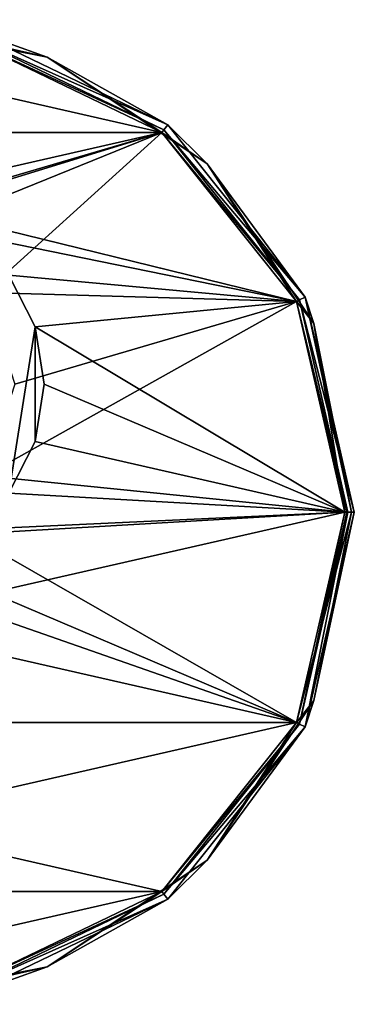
# Model space of a CAD drawing. Header units: millimetres. Extents: x -78 to 78, y -77 to 439.
# Tile 17 of 59: x 25 to 78, y -77 to 77. Entities that reach past the tile are written whole.
import ezdxf

# ---------------------------------------------------------------- set-up
doc = ezdxf.new("R2010")
doc.units = ezdxf.units.MM
doc.header["$LTSCALE"] = 65.185185
for name, color, linetype in [('201', 7, 'CONTINUOUS'), ('202', 7, 'CONTINUOUS'), ('203', 7, 'CONTINUOUS'), ('204', 7, 'CONTINUOUS'), ('205', 7, 'CONTINUOUS'), ('206', 7, 'CONTINUOUS'), ('207', 7, 'CONTINUOUS'), ('208', 7, 'CONTINUOUS'), ('209', 7, 'CONTINUOUS'), ('210', 7, 'CONTINUOUS'), ('211', 7, 'CONTINUOUS'), ('215', 7, 'CONTINUOUS'), ('219', 7, 'CONTINUOUS')]:
    doc.layers.add(name, color=color, linetype=linetype)

msp = doc.modelspace()

# ---------------------------------------------------------------- linework, layer by layer
at = {"layer": '201', "linetype": 'CONTINUOUS'}
for points in [[(17.25, 75.56), (48.32, 60.59), (17.02, 74.58), (17.25, 75.56)], [(17.02, 74.58), (48.32, 60.59), (47.7, 59.81), (17.02, 74.58)], [(48.32, 60.59), (69.83, 33.63), (47.7, 59.81), (48.32, 60.59)], [(47.7, 59.81), (69.83, 33.63), (68.92, 33.19), (47.7, 59.81)], [(69.83, 33.63), (77.5, 0), (68.92, 33.19), (69.83, 33.63)], [(68.92, 33.19), (77.5, 0), (76.5, 0), (68.92, 33.19)], [(76.5, 0), (69.83, -33.63), (68.92, -33.19), (76.5, 0)], [(77.5, 0), (69.83, -33.63), (76.5, 0), (77.5, 0)], [(68.92, -33.19), (69.83, -33.63), (47.7, -59.81), (68.92, -33.19)], [(69.83, -33.63), (48.32, -60.59), (47.7, -59.81), (69.83, -33.63)], [(47.7, -59.81), (48.32, -60.59), (17.02, -74.58), (47.7, -59.81)], [(48.32, -60.59), (17.25, -75.56), (17.02, -74.58), (48.32, -60.59)]]:
    msp.add_3dface(points, dxfattribs=at)
at = {"layer": '202', "linetype": 'CONTINUOUS'}
for points in [[(76.5, 0), (68.92, -33.19), (76.5, 0, 5.5), (76.5, 0)], [(76.5, 0, 5.5), (68.92, -33.19), (68.92, -33.19, 5.5), (76.5, 0, 5.5)], [(68.92, -33.19), (47.7, -59.81), (68.92, -33.19, 5.5), (68.92, -33.19)], [(68.92, -33.19, 5.5), (47.7, -59.81), (47.7, -59.81, 5.5), (68.92, -33.19, 5.5)], [(47.7, -59.81), (17.02, -74.58), (47.7, -59.81, 5.5), (47.7, -59.81)], [(47.7, -59.81, 5.5), (17.02, -74.58), (17.02, -74.58, 5.5), (47.7, -59.81, 5.5)]]:
    msp.add_3dface(points, dxfattribs=at)
at = {"layer": '203', "linetype": 'CONTINUOUS'}
for points in [[(17.02, 74.58), (47.7, 59.81), (17.02, 74.58, 5.5), (17.02, 74.58)], [(17.02, 74.58, 5.5), (47.7, 59.81), (47.7, 59.81, 5.5), (17.02, 74.58, 5.5)], [(47.7, 59.81), (68.92, 33.19), (47.7, 59.81, 5.5), (47.7, 59.81)], [(47.7, 59.81, 5.5), (68.92, 33.19), (68.92, 33.19, 5.5), (47.7, 59.81, 5.5)], [(68.92, 33.19), (76.5, 0), (68.92, 33.19, 5.5), (68.92, 33.19)], [(76.5, 0), (76.5, 0, 5.5), (68.92, 33.19, 5.5), (76.5, 0)]]:
    msp.add_3dface(points, dxfattribs=at)
at = {"layer": '204', "linetype": 'CONTINUOUS'}
for points in [[(69.83, -33.63), (77.5, 0), (69.83, -33.63, 5.5), (69.83, -33.63)], [(69.83, -33.63, 5.5), (77.5, 0), (77.5, 0, 5.5), (69.83, -33.63, 5.5)], [(48.32, -60.59), (69.83, -33.63), (48.32, -60.59, 5.5), (48.32, -60.59)], [(48.32, -60.59, 5.5), (69.83, -33.63), (69.83, -33.63, 5.5), (48.32, -60.59, 5.5)], [(17.25, -75.56), (48.32, -60.59), (17.25, -75.56, 5.5), (17.25, -75.56)], [(17.25, -75.56, 5.5), (48.32, -60.59), (48.32, -60.59, 5.5), (17.25, -75.56, 5.5)]]:
    msp.add_3dface(points, dxfattribs=at)
at = {"layer": '205', "linetype": 'CONTINUOUS'}
for points in [[(48.32, 60.59), (17.25, 75.56), (48.32, 60.59, 5.5), (48.32, 60.59)], [(48.32, 60.59, 5.5), (17.25, 75.56), (17.25, 75.56, 5.5), (48.32, 60.59, 5.5)], [(69.83, 33.63), (48.32, 60.59), (69.83, 33.63, 5.5), (69.83, 33.63)], [(69.83, 33.63, 5.5), (48.32, 60.59), (48.32, 60.59, 5.5), (69.83, 33.63, 5.5)], [(77.5, 0), (69.83, 33.63), (77.5, 0, 5.5), (77.5, 0)], [(77.5, 0, 5.5), (69.83, 33.63), (69.83, 33.63, 5.5), (77.5, 0, 5.5)]]:
    msp.add_3dface(points, dxfattribs=at)
at = {"layer": '206', "linetype": 'CONTINUOUS'}
for points in [[(-16.91, 74.09, 6), (47.39, 59.42, 6), (-47.39, 59.42, 6), (-16.91, 74.09, 6)], [(16.91, 74.09, 6), (47.39, 59.42, 6), (-16.91, 74.09, 6), (16.91, 74.09, 6)], [(-47.39, 59.42, 6), (47.39, 59.42, 6), (8.96, 47.58, 6), (-47.39, 59.42, 6)], [(47.39, 59.42, 6), (68.48, 32.97, 6), (8.96, 47.58, 6), (47.39, 59.42, 6)], [(8.96, 47.58, 6), (68.48, 32.97, 6), (17.05, 43.46, 6), (8.96, 47.58, 6)], [(17.05, 43.46, 6), (68.48, 32.97, 6), (23.46, 37.05, 6), (17.05, 43.46, 6)], [(23.46, 37.05, 6), (68.48, 32.97, 6), (27.58, 28.96, 6), (23.46, 37.05, 6)], [(68.48, 32.97, 6), (76, 0, 6), (27.58, 28.96, 6), (68.48, 32.97, 6)], [(27.58, 28.96, 6), (76, 0, 6), (29, 20, 6), (27.58, 28.96, 6)], [(29, 20, 6), (76, 0, 6), (27.58, 11.04, 6), (29, 20, 6)], [(27.58, 11.04, 6), (76, 0, 6), (23.46, 2.95, 6), (27.58, 11.04, 6)], [(23.46, 2.95, 6), (76, 0, 6), (17.05, -3.46, 6), (23.46, 2.95, 6)], [(-68.48, -32.97, 6), (-76, 0, 6), (68.48, -32.97, 6), (-68.48, -32.97, 6)], [(68.48, -32.97, 6), (-76, 0, 6), (0, -9, 6), (68.48, -32.97, 6)], [(76, 0, 6), (68.48, -32.97, 6), (17.05, -3.46, 6), (76, 0, 6)], [(17.05, -3.46, 6), (68.48, -32.97, 6), (8.96, -7.58, 6), (17.05, -3.46, 6)], [(8.96, -7.58, 6), (68.48, -32.97, 6), (0, -9, 6), (8.96, -7.58, 6)], [(-47.39, -59.42, 6), (-68.48, -32.97, 6), (47.39, -59.42, 6), (-47.39, -59.42, 6)], [(47.39, -59.42, 6), (-68.48, -32.97, 6), (68.48, -32.97, 6), (47.39, -59.42, 6)], [(16.91, -74.09, 6), (-47.39, -59.42, 6), (47.39, -59.42, 6), (16.91, -74.09, 6)]]:
    msp.add_3dface(points, dxfattribs=at)
at = {"layer": '207', "linetype": 'CONTINUOUS'}
for points in [[(17.02, 74.58, 5.5), (47.7, 59.81, 5.5), (16.91, 74.09, 6), (17.02, 74.58, 5.5)], [(47.7, 59.81, 5.5), (47.39, 59.42, 6), (16.91, 74.09, 6), (47.7, 59.81, 5.5)], [(47.7, 59.81, 5.5), (68.92, 33.19, 5.5), (47.39, 59.42, 6), (47.7, 59.81, 5.5)], [(68.92, 33.19, 5.5), (68.48, 32.97, 6), (47.39, 59.42, 6), (68.92, 33.19, 5.5)], [(68.92, 33.19, 5.5), (76.5, 0, 5.5), (68.48, 32.97, 6), (68.92, 33.19, 5.5)], [(68.48, 32.97, 6), (76.5, 0, 5.5), (76.35, 0, 5.85), (68.48, 32.97, 6)], [(76, 0, 6), (68.48, 32.97, 6), (76.35, 0, 5.85), (76, 0, 6)]]:
    msp.add_3dface(points, dxfattribs=at)
at = {"layer": '208', "linetype": 'CONTINUOUS'}
for points in [[(68.92, -33.19, 5.5), (68.48, -32.97, 6), (76, 0, 6), (68.92, -33.19, 5.5)], [(76.5, 0, 5.5), (68.92, -33.19, 5.5), (76.35, 0, 5.85), (76.5, 0, 5.5)], [(68.92, -33.19, 5.5), (76, 0, 6), (76.35, 0, 5.85), (68.92, -33.19, 5.5)], [(68.92, -33.19, 5.5), (47.39, -59.42, 6), (68.48, -32.97, 6), (68.92, -33.19, 5.5)], [(68.92, -33.19, 5.5), (47.7, -59.81, 5.5), (47.39, -59.42, 6), (68.92, -33.19, 5.5)], [(47.7, -59.81, 5.5), (16.91, -74.09, 6), (47.39, -59.42, 6), (47.7, -59.81, 5.5)], [(47.7, -59.81, 5.5), (17.02, -74.58, 5.5), (16.91, -74.09, 6), (47.7, -59.81, 5.5)]]:
    msp.add_3dface(points, dxfattribs=at)
at = {"layer": '209', "linetype": 'CONTINUOUS'}
for points in [[(16.91, 74.09, 7), (-47.39, 59.42, 7), (47.39, 59.42, 7), (16.91, 74.09, 7)], [(-68.48, 32.97, 7), (-7.54, 43.21, 7), (47.39, 59.42, 7), (-68.48, 32.97, 7)], [(-47.39, 59.42, 7), (-68.48, 32.97, 7), (47.39, 59.42, 7), (-47.39, 59.42, 7)], [(-7.54, 43.21, 7), (7.54, 43.21, 7), (47.39, 59.42, 7), (-7.54, 43.21, 7)], [(7.54, 43.21, 7), (19.74, 34.34, 7), (47.39, 59.42, 7), (7.54, 43.21, 7)], [(47.39, 59.42, 7), (19.74, 34.34, 7), (68.48, 32.97, 7), (47.39, 59.42, 7)], [(19.74, 34.34, 7), (24.4, 20, 7), (68.48, 32.97, 7), (19.74, 34.34, 7)], [(24.4, 20, 7), (19.74, 5.66, 7), (68.48, 32.97, 7), (24.4, 20, 7)], [(68.48, 32.97, 7), (19.74, 5.66, 7), (76, 0, 7), (68.48, 32.97, 7)], [(19.74, 5.66, 7), (7.54, -3.21, 7), (76, 0, 7), (19.74, 5.66, 7)], [(76, 0, 7), (7.54, -3.21, 7), (-68.48, -32.97, 7), (76, 0, 7)], [(68.48, -32.97, 7), (76, 0, 7), (-68.48, -32.97, 7), (68.48, -32.97, 7)], [(-47.39, -59.42, 7), (68.48, -32.97, 7), (-68.48, -32.97, 7), (-47.39, -59.42, 7)], [(47.39, -59.42, 7), (68.48, -32.97, 7), (-47.39, -59.42, 7), (47.39, -59.42, 7)], [(-16.91, -74.09, 7), (47.39, -59.42, 7), (-47.39, -59.42, 7), (-16.91, -74.09, 7)], [(16.91, -74.09, 7), (47.39, -59.42, 7), (-16.91, -74.09, 7), (16.91, -74.09, 7)]]:
    msp.add_3dface(points, dxfattribs=at)
at = {"layer": '210', "linetype": 'CONTINUOUS'}
for points in [[(29.49, 71.19, 6.56), (17.25, 75.56, 5.5), (0, 77.06, 6.56), (29.49, 71.19, 6.56)], [(16.91, 74.09, 7), (29.49, 71.19, 6.56), (0, 77.06, 6.56), (16.91, 74.09, 7)], [(48.32, 60.59, 5.5), (17.25, 75.56, 5.5), (29.49, 71.19, 6.56), (48.32, 60.59, 5.5)], [(16.91, 74.09, 7), (47.39, 59.42, 7), (29.49, 71.19, 6.56), (16.91, 74.09, 7)], [(54.49, 54.49, 6.56), (48.32, 60.59, 5.5), (29.49, 71.19, 6.56), (54.49, 54.49, 6.56)], [(47.39, 59.42, 7), (54.49, 54.49, 6.56), (29.49, 71.19, 6.56), (47.39, 59.42, 7)], [(69.83, 33.63, 5.5), (48.32, 60.59, 5.5), (54.49, 54.49, 6.56), (69.83, 33.63, 5.5)], [(47.39, 59.42, 7), (68.48, 32.97, 7), (54.49, 54.49, 6.56), (47.39, 59.42, 7)], [(71.19, 29.49, 6.56), (69.83, 33.63, 5.5), (54.49, 54.49, 6.56), (71.19, 29.49, 6.56)], [(68.48, 32.97, 7), (71.19, 29.49, 6.56), (54.49, 54.49, 6.56), (68.48, 32.97, 7)], [(68.48, 32.97, 7), (76, 0, 7), (71.19, 29.49, 6.56), (68.48, 32.97, 7)], [(77.5, 0, 5.5), (69.83, 33.63, 5.5), (77.06, 0, 6.56), (77.5, 0, 5.5)], [(77.06, 0, 6.56), (69.83, 33.63, 5.5), (71.19, 29.49, 6.56), (77.06, 0, 6.56)], [(76, 0, 7), (77.06, 0, 6.56), (71.19, 29.49, 6.56), (76, 0, 7)]]:
    msp.add_3dface(points, dxfattribs=at)
at = {"layer": '211', "linetype": 'CONTINUOUS'}
for points in [[(76, 0, 7), (68.48, -32.97, 7), (77.06, 0, 6.56), (76, 0, 7)], [(69.83, -33.63, 5.5), (77.5, 0, 5.5), (71.19, -29.49, 6.56), (69.83, -33.63, 5.5)], [(77.5, 0, 5.5), (77.06, 0, 6.56), (71.19, -29.49, 6.56), (77.5, 0, 5.5)], [(77.06, 0, 6.56), (68.48, -32.97, 7), (71.19, -29.49, 6.56), (77.06, 0, 6.56)], [(54.49, -54.49, 6.56), (69.83, -33.63, 5.5), (71.19, -29.49, 6.56), (54.49, -54.49, 6.56)], [(68.48, -32.97, 7), (54.49, -54.49, 6.56), (71.19, -29.49, 6.56), (68.48, -32.97, 7)], [(68.48, -32.97, 7), (47.39, -59.42, 7), (54.49, -54.49, 6.56), (68.48, -32.97, 7)], [(48.32, -60.59, 5.5), (69.83, -33.63, 5.5), (54.49, -54.49, 6.56), (48.32, -60.59, 5.5)], [(29.49, -71.19, 6.56), (48.32, -60.59, 5.5), (54.49, -54.49, 6.56), (29.49, -71.19, 6.56)], [(47.39, -59.42, 7), (29.49, -71.19, 6.56), (54.49, -54.49, 6.56), (47.39, -59.42, 7)], [(47.39, -59.42, 7), (16.91, -74.09, 7), (29.49, -71.19, 6.56), (47.39, -59.42, 7)], [(17.25, -75.56, 5.5), (48.32, -60.59, 5.5), (29.49, -71.19, 6.56), (17.25, -75.56, 5.5)], [(0, -77.06, 6.56), (17.25, -75.56, 5.5), (29.49, -71.19, 6.56), (0, -77.06, 6.56)], [(16.91, -74.09, 7), (0, -77.06, 6.56), (29.49, -71.19, 6.56), (16.91, -74.09, 7)]]:
    msp.add_3dface(points, dxfattribs=at)
at = {"layer": '215', "linetype": 'CONTINUOUS'}
for points in [[(27.58, 28.96, 2), (23.46, 2.95, 2), (23.46, 37.05, 2), (27.58, 28.96, 2)], [(27.58, 11.04, 2), (23.46, 2.95, 2), (27.58, 28.96, 2), (27.58, 11.04, 2)], [(29, 20, 2), (27.58, 11.04, 2), (27.58, 28.96, 2), (29, 20, 2)]]:
    msp.add_3dface(points, dxfattribs=at)
at = {"layer": '219', "linetype": 'CONTINUOUS'}
for points in [[(23.46, 37.05, 6), (27.58, 28.96, 6), (23.46, 37.05, 2), (23.46, 37.05, 6)], [(27.58, 28.96, 6), (27.58, 28.96, 2), (23.46, 37.05, 2), (27.58, 28.96, 6)], [(27.58, 28.96, 6), (29, 20, 6), (27.58, 28.96, 2), (27.58, 28.96, 6)], [(29, 20, 6), (29, 20, 2), (27.58, 28.96, 2), (29, 20, 6)], [(29, 20, 6), (27.58, 11.04, 6), (29, 20, 2), (29, 20, 6)], [(27.58, 11.04, 6), (27.58, 11.04, 2), (29, 20, 2), (27.58, 11.04, 6)], [(27.58, 11.04, 6), (23.46, 2.95, 6), (27.58, 11.04, 2), (27.58, 11.04, 6)], [(23.46, 2.95, 6), (23.46, 2.95, 2), (27.58, 11.04, 2), (23.46, 2.95, 6)]]:
    msp.add_3dface(points, dxfattribs=at)

doc.saveas('drawing.dxf')
